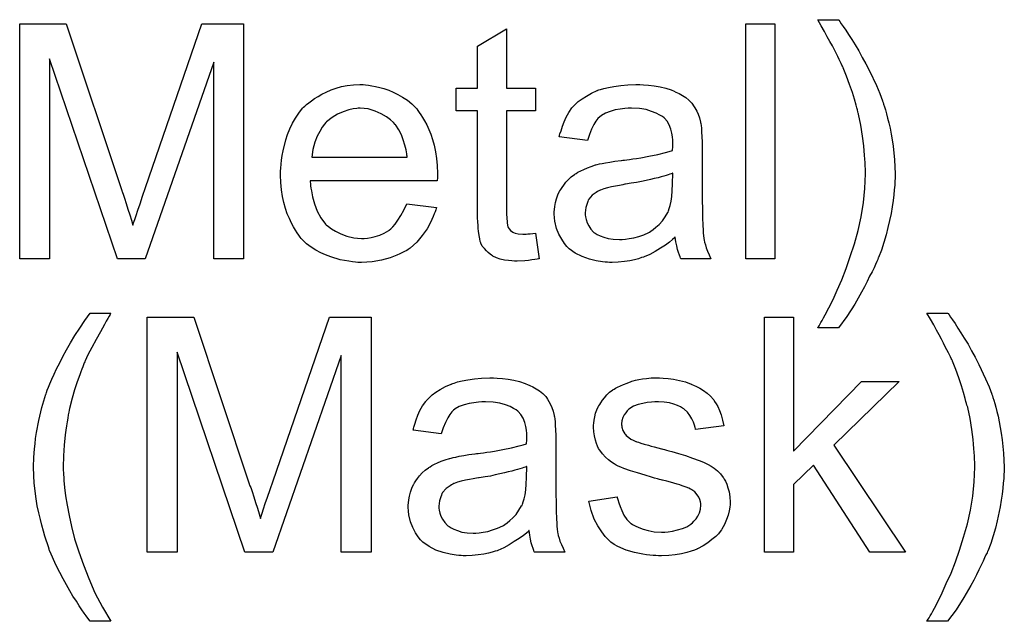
# Model space of a CAD drawing. Extents: x -1.7 to 9, y -2.8 to 5.2.
# Tile 12 of 227: x 0.954 to 1.29, y -1.413 to -1.207. Entities that reach past the tile are written whole.
import ezdxf

# ---------------------------------------------------------------- set-up
doc = ezdxf.new("R2010")
doc.units = 0
doc.layers.add('qfn32-50-23-b_copper_signal_bot', color=5, linetype='CONTINUOUS')
doc.layers.add('qfn32-50-23-b_soldermask_bot', color=1, linetype='CONTINUOUS')

msp = doc.modelspace()

# ---------------------------------------------------------------- linework, layer by layer
at = {"layer": 'qfn32-50-23-b_copper_signal_bot', "color": 5}
for points in [[(1.030176, -1.288925), (1.019995, -1.288925), (1.019995, -1.221935), (0.996623, -1.288925), (0.987136, -1.288925), (0.963996, -1.220777), (0.963996, -1.288925), (0.953814, -1.288925), (0.953814, -1.20886), (0.969665, -1.20886), (0.98864, -1.265669), (0.98864, -1.265785), (0.988756, -1.266016), (0.988871, -1.266363), (0.989103, -1.266942), (0.989566, -1.26833), (0.990144, -1.270066), (0.990722, -1.272033), (0.991417, -1.273999), (0.991995, -1.275851), (0.992458, -1.27747), (0.992574, -1.277239), (0.992689, -1.276661), (0.993037, -1.275619), (0.993499, -1.274231), (0.994078, -1.27238), (0.994888, -1.270181), (0.995698, -1.267636), (0.996739, -1.264628), (1.015945, -1.20886), (1.030176, -1.20886), (1.030176, -1.288925)], [(1.211362, -1.288925), (1.201528, -1.288925), (1.201528, -1.20886), (1.211362, -1.20886), (1.211362, -1.288925)], [(1.23323, -1.207588), (1.233577, -1.20805), (1.23404, -1.20886), (1.234734, -1.209786), (1.235659, -1.211059), (1.236585, -1.212563), (1.237626, -1.214182), (1.238783, -1.216034), (1.240056, -1.218116), (1.241213, -1.220315), (1.242486, -1.222513), (1.243758, -1.224943), (1.246072, -1.229918), (1.247229, -1.232579), (1.248155, -1.235124), (1.248155, -1.23524), (1.248386, -1.235703), (1.248502, -1.236281), (1.248849, -1.237207), (1.249196, -1.238248), (1.249543, -1.239521), (1.24989, -1.241025), (1.250353, -1.242645), (1.2507, -1.244496), (1.251047, -1.246463), (1.251395, -1.24843), (1.251742, -1.250628), (1.252205, -1.255256), (1.252436, -1.26), (1.252436, -1.260115), (1.252436, -1.260694), (1.252436, -1.261504), (1.25232, -1.262545), (1.25232, -1.263818), (1.252089, -1.265438), (1.251973, -1.267173), (1.251742, -1.26914), (1.251395, -1.271223), (1.251047, -1.273537), (1.250006, -1.27828), (1.249428, -1.280826), (1.248618, -1.283371), (1.247808, -1.286032), (1.246767, -1.288578), (1.246651, -1.288693), (1.246535, -1.289156), (1.246188, -1.28985), (1.245725, -1.290892), (1.245263, -1.292049), (1.244568, -1.293437), (1.243758, -1.294941), (1.242948, -1.296677), (1.242023, -1.298528), (1.240982, -1.300379), (1.238668, -1.304428), (1.236006, -1.308594), (1.233114, -1.312527), (1.226056, -1.312527), (1.226056, -1.312412), (1.226288, -1.31218), (1.226519, -1.311833), (1.226751, -1.31137), (1.227098, -1.310676), (1.22756, -1.309982), (1.228023, -1.309056), (1.228602, -1.308015), (1.229874, -1.305701), (1.231263, -1.302809), (1.232651, -1.299685), (1.234271, -1.296098), (1.235775, -1.29228), (1.237164, -1.28823), (1.238552, -1.283834), (1.239825, -1.279322), (1.240866, -1.274694), (1.241676, -1.269834), (1.242139, -1.264975), (1.24237, -1.26), (1.24237, -1.259884), (1.24237, -1.259537), (1.24237, -1.258958), (1.24237, -1.258264), (1.242254, -1.257339), (1.242254, -1.256182), (1.242139, -1.255025), (1.242023, -1.253636), (1.241907, -1.252132), (1.241792, -1.250512), (1.241329, -1.247157), (1.24075, -1.243455), (1.23994, -1.239637), (1.23994, -1.239521), (1.239825, -1.239289), (1.239709, -1.238827), (1.239593, -1.238248), (1.239362, -1.237554), (1.23913, -1.236628), (1.238552, -1.234546), (1.237858, -1.232232), (1.236932, -1.229571), (1.235891, -1.226678), (1.234734, -1.223901), (1.234734, -1.223786), (1.234618, -1.22367), (1.234502, -1.223323), (1.234271, -1.222976), (1.23404, -1.222397), (1.233693, -1.221703), (1.233345, -1.221009), (1.232883, -1.219967), (1.232304, -1.218926), (1.231726, -1.217769), (1.231031, -1.216381), (1.230222, -1.214877), (1.229296, -1.213257), (1.22837, -1.211521), (1.227213, -1.209554), (1.226056, -1.207472), (1.233114, -1.207472), (1.23323, -1.207588)], [(1.119844, -1.230843), (1.129794, -1.230843), (1.129794, -1.238479), (1.119844, -1.238479), (1.119844, -1.272611), (1.119844, -1.272842), (1.119844, -1.273305), (1.119844, -1.273999), (1.119959, -1.274809), (1.120075, -1.27666), (1.120191, -1.27747), (1.120306, -1.278049), (1.120422, -1.27828), (1.120769, -1.278743), (1.121232, -1.279322), (1.122042, -1.2799), (1.122273, -1.280016), (1.122852, -1.280247), (1.123893, -1.280479), (1.125397, -1.280594), (1.126554, -1.280594), (1.127133, -1.280479), (1.127943, -1.280479), (1.128868, -1.280363), (1.129794, -1.280247), (1.131067, -1.288925), (1.130835, -1.288925), (1.130372, -1.28904), (1.129562, -1.289156), (1.128521, -1.289272), (1.127364, -1.289503), (1.126091, -1.289619), (1.123546, -1.289735), (1.12262, -1.289735), (1.121695, -1.289619), (1.120538, -1.289503), (1.119149, -1.289388), (1.117761, -1.28904), (1.116488, -1.288693), (1.115216, -1.288115), (1.1151, -1.287999), (1.114753, -1.287768), (1.11429, -1.287421), (1.113596, -1.286842), (1.113017, -1.286264), (1.112323, -1.285454), (1.111629, -1.284644), (1.111166, -1.283602), (1.111166, -1.283487), (1.110935, -1.283024), (1.110819, -1.282214), (1.110588, -1.281057), (1.110356, -1.279553), (1.110241, -1.278627), (1.110241, -1.277586), (1.110125, -1.276313), (1.110009, -1.275041), (1.110009, -1.273652), (1.110009, -1.272033), (1.110009, -1.238479), (1.10272, -1.238479), (1.10272, -1.230843), (1.110009, -1.230843), (1.110009, -1.216496), (1.119844, -1.210596), (1.119844, -1.230843)], [(1.071828, -1.229686), (1.072754, -1.229802), (1.073911, -1.230034), (1.075184, -1.230265), (1.076688, -1.230612), (1.078076, -1.230959), (1.079696, -1.231537), (1.0812, -1.232116), (1.08282, -1.232926), (1.084439, -1.233851), (1.086059, -1.234893), (1.087563, -1.236166), (1.088952, -1.237554), (1.089068, -1.23767), (1.089299, -1.237901), (1.089646, -1.238364), (1.090109, -1.239058), (1.090687, -1.239868), (1.091266, -1.240793), (1.09196, -1.24195), (1.092654, -1.243339), (1.093348, -1.244843), (1.094043, -1.246463), (1.094621, -1.248314), (1.0952, -1.250281), (1.095662, -1.252479), (1.096009, -1.254793), (1.096241, -1.257223), (1.096357, -1.259884), (1.096357, -1.26), (1.096357, -1.260463), (1.096357, -1.261272), (1.096241, -1.262429), (1.052853, -1.262429), (1.052853, -1.262545), (1.052853, -1.262892), (1.052969, -1.263355), (1.052969, -1.264049), (1.053085, -1.264859), (1.053316, -1.265785), (1.053663, -1.267867), (1.054358, -1.270181), (1.055283, -1.272727), (1.056556, -1.275041), (1.058176, -1.277123), (1.058291, -1.277123), (1.058407, -1.277355), (1.059101, -1.277933), (1.060142, -1.278743), (1.061531, -1.279553), (1.063382, -1.280479), (1.065465, -1.281289), (1.067779, -1.281867), (1.069051, -1.281983), (1.07044, -1.282099), (1.071365, -1.282099), (1.072407, -1.281983), (1.073679, -1.281751), (1.075068, -1.281404), (1.076688, -1.280941), (1.078192, -1.280247), (1.079696, -1.279322), (1.079812, -1.279206), (1.08039, -1.278743), (1.081084, -1.278049), (1.081894, -1.277123), (1.08282, -1.275851), (1.083861, -1.274231), (1.084902, -1.27238), (1.085828, -1.270181), (1.096009, -1.271454), (1.096009, -1.27157), (1.095894, -1.271801), (1.095778, -1.272264), (1.095547, -1.272958), (1.0952, -1.273652), (1.094852, -1.274578), (1.093927, -1.276545), (1.09277, -1.278743), (1.09115, -1.281057), (1.089299, -1.283255), (1.086985, -1.285338), (1.086869, -1.285338), (1.086638, -1.285569), (1.086291, -1.285801), (1.085828, -1.286148), (1.085134, -1.286495), (1.084439, -1.286842), (1.083514, -1.287305), (1.082473, -1.287768), (1.081316, -1.28823), (1.080159, -1.288693), (1.077266, -1.289388), (1.074026, -1.289966), (1.07044, -1.290197), (1.069167, -1.290197), (1.068357, -1.290082), (1.067316, -1.289966), (1.066043, -1.289735), (1.064655, -1.289503), (1.063151, -1.289272), (1.059911, -1.288346), (1.058176, -1.287652), (1.056556, -1.286958), (1.05482, -1.286032), (1.0532, -1.284991), (1.051696, -1.283834), (1.050192, -1.282446), (1.050077, -1.28233), (1.049845, -1.282099), (1.049498, -1.281636), (1.049035, -1.280941), (1.048457, -1.280132), (1.047878, -1.279206), (1.047184, -1.278049), (1.04649, -1.276776), (1.045796, -1.275272), (1.045101, -1.273652), (1.044523, -1.271801), (1.043945, -1.269834), (1.043482, -1.267752), (1.043135, -1.265438), (1.042903, -1.263008), (1.042787, -1.260463), (1.042787, -1.260347), (1.042787, -1.259768), (1.042787, -1.259074), (1.042903, -1.258033), (1.043019, -1.25676), (1.043135, -1.255372), (1.043366, -1.253752), (1.043713, -1.252132), (1.044639, -1.24843), (1.045217, -1.246579), (1.045911, -1.244612), (1.046837, -1.242761), (1.047878, -1.241025), (1.049035, -1.23929), (1.050308, -1.23767), (1.050424, -1.237554), (1.050655, -1.237323), (1.051118, -1.236976), (1.051696, -1.236397), (1.052391, -1.235819), (1.053316, -1.235124), (1.054358, -1.234314), (1.05563, -1.23362), (1.056903, -1.23281), (1.058407, -1.232116), (1.060027, -1.231422), (1.061762, -1.230843), (1.063613, -1.230265), (1.06558, -1.229918), (1.067663, -1.229686), (1.069861, -1.229571), (1.071018, -1.229571), (1.071828, -1.229686)], [(1.166586, -1.229686), (1.168322, -1.229802), (1.170289, -1.230033), (1.172256, -1.23038), (1.174223, -1.230843), (1.176074, -1.231422), (1.176305, -1.231537), (1.176884, -1.231769), (1.177694, -1.232116), (1.178735, -1.232579), (1.179892, -1.233273), (1.181049, -1.233967), (1.18209, -1.234893), (1.183016, -1.235818), (1.183132, -1.235934), (1.183363, -1.236281), (1.18371, -1.23686), (1.184173, -1.237554), (1.184751, -1.238595), (1.185214, -1.239637), (1.185677, -1.240909), (1.186024, -1.242413), (1.186024, -1.242529), (1.18614, -1.242876), (1.186255, -1.24357), (1.186371, -1.244496), (1.186371, -1.245769), (1.186487, -1.247273), (1.186603, -1.24924), (1.186603, -1.251438), (1.186603, -1.264628), (1.186603, -1.264743), (1.186603, -1.265206), (1.186603, -1.2659), (1.186603, -1.266826), (1.186603, -1.267867), (1.186603, -1.26914), (1.186718, -1.271917), (1.186718, -1.274809), (1.186834, -1.277702), (1.18695, -1.278975), (1.18695, -1.280131), (1.187065, -1.281173), (1.187181, -1.281983), (1.187181, -1.282098), (1.187297, -1.282561), (1.187412, -1.283255), (1.18776, -1.284181), (1.187991, -1.285222), (1.188454, -1.286379), (1.189032, -1.287652), (1.189611, -1.288925), (1.179313, -1.288925), (1.179198, -1.288809), (1.179082, -1.288346), (1.178851, -1.287768), (1.178504, -1.286842), (1.178157, -1.285801), (1.177925, -1.284528), (1.177694, -1.28314), (1.177462, -1.281636), (1.177347, -1.281636), (1.177231, -1.281867), (1.176537, -1.282446), (1.175495, -1.283255), (1.174107, -1.284297), (1.172371, -1.285338), (1.170636, -1.286495), (1.168785, -1.287536), (1.166818, -1.288346), (1.166586, -1.288462), (1.165892, -1.288578), (1.164851, -1.288925), (1.163578, -1.289272), (1.161958, -1.289619), (1.160107, -1.28985), (1.158025, -1.290082), (1.155942, -1.290197), (1.155016, -1.290197), (1.154322, -1.290082), (1.153512, -1.290082), (1.152587, -1.289966), (1.150504, -1.289619), (1.14819, -1.28904), (1.145645, -1.28823), (1.143331, -1.287073), (1.141248, -1.285569), (1.141017, -1.285338), (1.140438, -1.284759), (1.139628, -1.283718), (1.138703, -1.28233), (1.137777, -1.280594), (1.136967, -1.278627), (1.136389, -1.276198), (1.136273, -1.275041), (1.136157, -1.273652), (1.136157, -1.273421), (1.136157, -1.272958), (1.136273, -1.272148), (1.136389, -1.271107), (1.13662, -1.269834), (1.136967, -1.268562), (1.13743, -1.267173), (1.138009, -1.2659), (1.138124, -1.265785), (1.138356, -1.265322), (1.138819, -1.264628), (1.139397, -1.263818), (1.140091, -1.262892), (1.141017, -1.261967), (1.141942, -1.261041), (1.143099, -1.260231), (1.143215, -1.260115), (1.143678, -1.259884), (1.144256, -1.259421), (1.145182, -1.258958), (1.146223, -1.258496), (1.147496, -1.257917), (1.148769, -1.257454), (1.150273, -1.256992), (1.150389, -1.256992), (1.150851, -1.256876), (1.151545, -1.256644), (1.152471, -1.256529), (1.153628, -1.256297), (1.155132, -1.256066), (1.156868, -1.255719), (1.15895, -1.255487), (1.159066, -1.255487), (1.159529, -1.255372), (1.160107, -1.255372), (1.160917, -1.255256), (1.161843, -1.25514), (1.163, -1.254909), (1.164273, -1.254793), (1.165661, -1.254562), (1.168438, -1.253983), (1.171446, -1.253405), (1.174107, -1.252711), (1.17538, -1.252363), (1.176537, -1.252016), (1.176537, -1.251901), (1.176537, -1.251669), (1.176652, -1.250975), (1.176652, -1.250165), (1.176652, -1.249702), (1.176652, -1.249471), (1.176652, -1.249355), (1.176652, -1.24924), (1.176652, -1.248545), (1.176537, -1.247388), (1.176305, -1.246116), (1.175958, -1.244727), (1.17538, -1.243339), (1.174686, -1.242066), (1.17376, -1.241025), (1.173644, -1.240909), (1.173066, -1.240446), (1.17214, -1.239984), (1.170983, -1.239289), (1.169363, -1.238711), (1.167512, -1.238132), (1.165198, -1.237785), (1.162537, -1.23767), (1.16138, -1.23767), (1.160223, -1.237785), (1.158603, -1.238017), (1.156983, -1.238248), (1.155248, -1.238711), (1.153628, -1.239289), (1.15224, -1.240099), (1.152124, -1.240215), (1.151661, -1.240562), (1.151083, -1.241141), (1.150389, -1.242066), (1.149694, -1.243223), (1.148884, -1.244727), (1.14819, -1.246579), (1.147496, -1.248661), (1.137893, -1.247388), (1.137893, -1.247273), (1.138009, -1.247157), (1.138009, -1.24681), (1.138124, -1.246347), (1.138471, -1.245306), (1.138934, -1.243802), (1.139513, -1.242298), (1.140207, -1.240678), (1.141132, -1.239058), (1.142174, -1.237554), (1.14229, -1.237438), (1.142752, -1.236975), (1.143447, -1.236281), (1.144372, -1.235356), (1.145645, -1.23443), (1.147149, -1.233504), (1.148884, -1.232463), (1.150851, -1.231653), (1.150967, -1.231653), (1.151083, -1.231537), (1.15143, -1.231422), (1.151893, -1.231306), (1.15305, -1.230959), (1.154669, -1.230612), (1.156521, -1.230265), (1.158835, -1.229918), (1.161264, -1.229686), (1.164041, -1.229571), (1.165314, -1.229571), (1.166586, -1.229686)], [(1.069977, -1.23767), (1.069283, -1.23767), (1.06882, -1.237785), (1.067547, -1.237901), (1.066043, -1.238248), (1.064192, -1.238827), (1.062225, -1.239637), (1.060374, -1.240794), (1.058523, -1.242298), (1.058291, -1.242529), (1.057829, -1.243108), (1.057019, -1.244149), (1.056209, -1.245537), (1.055283, -1.247157), (1.054473, -1.24924), (1.053779, -1.251669), (1.053432, -1.254331), (1.085944, -1.25433), (1.085944, -1.254215), (1.085944, -1.253983), (1.085828, -1.253636), (1.085828, -1.253173), (1.085597, -1.251785), (1.085249, -1.250281), (1.084671, -1.24843), (1.084092, -1.246694), (1.083167, -1.244959), (1.082126, -1.243455), (1.082126, -1.243339), (1.081894, -1.243223), (1.081316, -1.242529), (1.080274, -1.241603), (1.078886, -1.240562), (1.07715, -1.239521), (1.075068, -1.238595), (1.072638, -1.237901), (1.071365, -1.237785), (1.069977, -1.23767)], [(1.176652, -1.259768), (1.176537, -1.259768), (1.176421, -1.259884), (1.176074, -1.26), (1.175611, -1.260115), (1.175033, -1.260347), (1.174338, -1.260578), (1.173528, -1.26081), (1.172603, -1.261041), (1.171562, -1.261388), (1.170289, -1.26162), (1.169016, -1.261967), (1.167512, -1.262314), (1.165892, -1.262661), (1.164273, -1.263008), (1.162421, -1.263239), (1.160454, -1.263586), (1.160223, -1.263586), (1.159529, -1.263702), (1.158372, -1.263934), (1.157099, -1.264165), (1.155711, -1.264396), (1.154322, -1.264743), (1.15305, -1.265091), (1.151893, -1.265553), (1.151777, -1.265553), (1.15143, -1.265785), (1.150967, -1.266016), (1.150504, -1.266363), (1.149116, -1.267289), (1.147959, -1.268677), (1.147959, -1.268793), (1.147727, -1.269024), (1.147612, -1.269487), (1.14738, -1.270066), (1.147149, -1.27076), (1.146918, -1.271454), (1.146802, -1.27238), (1.146686, -1.273305), (1.146686, -1.273421), (1.146686, -1.273999), (1.146802, -1.274694), (1.147033, -1.275619), (1.14738, -1.27666), (1.147959, -1.277702), (1.148653, -1.278859), (1.149579, -1.2799), (1.149694, -1.280016), (1.150157, -1.280247), (1.150851, -1.28071), (1.151777, -1.281173), (1.15305, -1.281636), (1.154554, -1.282098), (1.156289, -1.28233), (1.158372, -1.282446), (1.159297, -1.282446), (1.160454, -1.28233), (1.161727, -1.282098), (1.163347, -1.281867), (1.164967, -1.281404), (1.166702, -1.280826), (1.168438, -1.280016), (1.168669, -1.2799), (1.169132, -1.279553), (1.169942, -1.278975), (1.170867, -1.278165), (1.171909, -1.277239), (1.173066, -1.276082), (1.173991, -1.274694), (1.174917, -1.273189), (1.175033, -1.273074), (1.175148, -1.272611), (1.17538, -1.271801), (1.175727, -1.27076), (1.176074, -1.269371), (1.176305, -1.267752), (1.176421, -1.265785), (1.176537, -1.263471), (1.176652, -1.259768)]]:
    msp.add_lwpolyline(points, dxfattribs=at)
at = {"layer": 'qfn32-50-23-b_soldermask_bot', "color": 1}
for points in [[(0.984822, -1.307588), (0.984706, -1.307935), (0.984359, -1.308513), (0.983896, -1.309323), (0.983318, -1.310249), (0.982739, -1.311406), (0.981351, -1.313835), (0.979847, -1.316497), (0.978458, -1.319158), (0.97707, -1.321703), (0.976607, -1.322744), (0.976144, -1.323786), (0.976144, -1.323901), (0.976029, -1.324133), (0.975797, -1.32448), (0.975566, -1.325058), (0.975334, -1.325753), (0.974987, -1.326562), (0.97464, -1.327488), (0.974293, -1.328529), (0.973367, -1.330959), (0.972558, -1.33362), (0.971748, -1.336513), (0.970938, -1.339521), (0.970938, -1.339637), (0.970822, -1.339984), (0.970706, -1.340562), (0.970591, -1.341256), (0.970359, -1.342182), (0.970244, -1.343339), (0.970012, -1.344496), (0.969781, -1.345884), (0.969549, -1.347389), (0.969318, -1.349008), (0.968971, -1.352479), (0.96874, -1.356182), (0.968624, -1.36), (0.968624, -1.360116), (0.968624, -1.360347), (0.968624, -1.360694), (0.968624, -1.361157), (0.96874, -1.361851), (0.96874, -1.362545), (0.968855, -1.363471), (0.968855, -1.364512), (0.969087, -1.366942), (0.969434, -1.369719), (0.970012, -1.372958), (0.970706, -1.376429), (0.971516, -1.380247), (0.972558, -1.384412), (0.973946, -1.388809), (0.975566, -1.393321), (0.977417, -1.397949), (0.9795, -1.402809), (0.982045, -1.407668), (0.984938, -1.412528), (0.97788, -1.412528), (0.977764, -1.412412), (0.977533, -1.412065), (0.97707, -1.411486), (0.976491, -1.410676), (0.975797, -1.409751), (0.974987, -1.408594), (0.974062, -1.407205), (0.973136, -1.405701), (0.971979, -1.403966), (0.970938, -1.402115), (0.969781, -1.400148), (0.968624, -1.398065), (0.967467, -1.395867), (0.96631, -1.393553), (0.964111, -1.388578), (0.963996, -1.388462), (0.96388, -1.387999), (0.963649, -1.387189), (0.963302, -1.386148), (0.962839, -1.384875), (0.962376, -1.383487), (0.961913, -1.381751), (0.961335, -1.379784), (0.960872, -1.377818), (0.960293, -1.375504), (0.959831, -1.37319), (0.959484, -1.37076), (0.958789, -1.365438), (0.958674, -1.362777), (0.958558, -1.36), (0.958558, -1.359884), (0.958558, -1.359421), (0.958558, -1.358727), (0.958674, -1.357802), (0.958674, -1.356645), (0.958789, -1.355256), (0.958905, -1.353752), (0.959136, -1.352016), (0.959252, -1.350165), (0.959599, -1.348198), (0.960293, -1.344033), (0.961335, -1.339637), (0.962723, -1.335124), (0.962839, -1.335009), (0.962955, -1.334546), (0.963186, -1.333736), (0.963649, -1.332695), (0.964111, -1.331538), (0.964806, -1.330034), (0.965616, -1.328298), (0.966426, -1.326447), (0.967467, -1.32448), (0.968508, -1.322282), (0.969781, -1.319968), (0.971169, -1.317654), (0.972673, -1.315108), (0.974293, -1.312563), (0.976029, -1.310017), (0.97788, -1.307472), (0.984938, -1.307472), (0.984822, -1.307588)], [(1.073679, -1.388925), (1.063498, -1.388925), (1.063498, -1.321935), (1.040126, -1.388925), (1.030639, -1.388925), (1.007499, -1.320777), (1.007499, -1.388925), (0.997317, -1.388925), (0.997317, -1.30886), (1.013168, -1.30886), (1.032143, -1.365669), (1.032143, -1.365785), (1.032259, -1.366016), (1.032374, -1.366363), (1.032606, -1.366942), (1.033069, -1.36833), (1.033647, -1.370066), (1.034226, -1.372033), (1.03492, -1.373999), (1.035498, -1.375851), (1.035961, -1.37747), (1.036077, -1.377239), (1.036193, -1.376661), (1.03654, -1.375619), (1.037003, -1.374231), (1.037581, -1.37238), (1.038391, -1.370181), (1.039201, -1.367636), (1.040242, -1.364628), (1.059448, -1.30886), (1.073679, -1.30886), (1.073679, -1.388925)], [(1.217726, -1.354562), (1.240982, -1.330843), (1.253824, -1.330843), (1.231494, -1.352479), (1.256023, -1.388925), (1.243874, -1.388925), (1.224552, -1.359305), (1.217726, -1.3659), (1.217726, -1.388925), (1.207891, -1.388925), (1.207891, -1.30886), (1.217726, -1.30886), (1.217726, -1.354562)], [(1.270485, -1.307588), (1.270832, -1.30805), (1.271295, -1.30886), (1.271989, -1.309786), (1.272915, -1.311059), (1.27384, -1.312563), (1.274882, -1.314182), (1.276039, -1.316034), (1.277311, -1.318116), (1.278468, -1.320315), (1.279741, -1.322513), (1.281014, -1.324943), (1.283328, -1.329918), (1.284485, -1.332579), (1.28541, -1.335124), (1.28541, -1.33524), (1.285642, -1.335703), (1.285757, -1.336281), (1.286105, -1.337207), (1.286452, -1.338248), (1.286799, -1.339521), (1.287146, -1.341025), (1.287609, -1.342645), (1.287956, -1.344496), (1.288303, -1.346463), (1.28865, -1.34843), (1.288997, -1.350628), (1.28946, -1.355256), (1.289691, -1.36), (1.289691, -1.360115), (1.289691, -1.360694), (1.289691, -1.361504), (1.289576, -1.362545), (1.289576, -1.363818), (1.289344, -1.365438), (1.289228, -1.367173), (1.288997, -1.36914), (1.28865, -1.371223), (1.288303, -1.373537), (1.287262, -1.37828), (1.286683, -1.380826), (1.285873, -1.383371), (1.285063, -1.386032), (1.284022, -1.388578), (1.283906, -1.388693), (1.283791, -1.389156), (1.283444, -1.38985), (1.282981, -1.390892), (1.282518, -1.392049), (1.281824, -1.393437), (1.281014, -1.394941), (1.280204, -1.396677), (1.279278, -1.398528), (1.278237, -1.400379), (1.275923, -1.404428), (1.273262, -1.408594), (1.270369, -1.412527), (1.263312, -1.412527), (1.263312, -1.412412), (1.263543, -1.41218), (1.263774, -1.411833), (1.264006, -1.41137), (1.264353, -1.410676), (1.264816, -1.409982), (1.265279, -1.409056), (1.265857, -1.408015), (1.26713, -1.405701), (1.268518, -1.402809), (1.269907, -1.399685), (1.271526, -1.396098), (1.273031, -1.39228), (1.274419, -1.38823), (1.275807, -1.383834), (1.27708, -1.379322), (1.278121, -1.374694), (1.278931, -1.369834), (1.279394, -1.364975), (1.279625, -1.36), (1.279625, -1.359884), (1.279625, -1.359537), (1.279625, -1.358958), (1.279625, -1.358264), (1.27951, -1.357339), (1.27951, -1.356182), (1.279394, -1.355025), (1.279278, -1.353636), (1.279163, -1.352132), (1.279047, -1.350512), (1.278584, -1.347157), (1.278006, -1.343455), (1.277196, -1.339637), (1.277196, -1.339521), (1.27708, -1.339289), (1.276964, -1.338827), (1.276849, -1.338248), (1.276617, -1.337554), (1.276386, -1.336628), (1.275807, -1.334546), (1.275113, -1.332232), (1.274188, -1.329571), (1.273146, -1.326678), (1.271989, -1.323901), (1.271989, -1.323786), (1.271873, -1.32367), (1.271758, -1.323323), (1.271526, -1.322976), (1.271295, -1.322397), (1.270948, -1.321703), (1.270601, -1.321009), (1.270138, -1.319967), (1.26956, -1.318926), (1.268981, -1.317769), (1.268287, -1.316381), (1.267477, -1.314877), (1.266551, -1.313257), (1.265626, -1.311521), (1.264469, -1.309554), (1.263312, -1.307472), (1.270369, -1.307472), (1.270485, -1.307588)], [(1.11672, -1.329686), (1.118455, -1.329802), (1.120422, -1.330033), (1.122389, -1.33038), (1.124356, -1.330843), (1.126207, -1.331422), (1.126439, -1.331537), (1.127017, -1.331769), (1.127827, -1.332116), (1.128868, -1.332579), (1.130025, -1.333273), (1.131182, -1.333967), (1.132224, -1.334893), (1.133149, -1.335818), (1.133265, -1.335934), (1.133496, -1.336281), (1.133843, -1.33686), (1.134306, -1.337554), (1.134885, -1.338595), (1.135348, -1.339637), (1.13581, -1.340909), (1.136157, -1.342413), (1.136157, -1.342529), (1.136273, -1.342876), (1.136389, -1.34357), (1.136505, -1.344496), (1.136505, -1.345769), (1.13662, -1.347273), (1.136736, -1.34924), (1.136736, -1.351438), (1.136736, -1.364628), (1.136736, -1.364743), (1.136736, -1.365206), (1.136736, -1.3659), (1.136736, -1.366826), (1.136736, -1.367867), (1.136736, -1.36914), (1.136852, -1.371917), (1.136852, -1.374809), (1.136967, -1.377702), (1.137083, -1.378975), (1.137083, -1.380131), (1.137199, -1.381173), (1.137314, -1.381983), (1.137314, -1.382098), (1.13743, -1.382561), (1.137546, -1.383255), (1.137893, -1.384181), (1.138124, -1.385222), (1.138587, -1.386379), (1.139166, -1.387652), (1.139744, -1.388925), (1.129447, -1.388925), (1.129331, -1.388809), (1.129215, -1.388346), (1.128984, -1.387768), (1.128637, -1.386842), (1.12829, -1.385801), (1.128058, -1.384528), (1.127827, -1.38314), (1.127596, -1.381636), (1.12748, -1.381636), (1.127364, -1.381867), (1.12667, -1.382446), (1.125629, -1.383255), (1.12424, -1.384297), (1.122505, -1.385338), (1.120769, -1.386495), (1.118918, -1.387536), (1.116951, -1.388346), (1.11672, -1.388462), (1.116026, -1.388578), (1.114984, -1.388925), (1.113712, -1.389272), (1.112092, -1.389619), (1.110241, -1.38985), (1.108158, -1.390082), (1.106075, -1.390197), (1.10515, -1.390197), (1.104456, -1.390082), (1.103646, -1.390082), (1.10272, -1.389966), (1.100638, -1.389619), (1.098323, -1.38904), (1.095778, -1.38823), (1.093464, -1.387073), (1.091381, -1.385569), (1.09115, -1.385338), (1.090572, -1.384759), (1.089762, -1.383718), (1.088836, -1.38233), (1.08791, -1.380594), (1.087101, -1.378627), (1.086522, -1.376198), (1.086406, -1.375041), (1.086291, -1.373652), (1.086291, -1.373421), (1.086291, -1.372958), (1.086406, -1.372148), (1.086522, -1.371107), (1.086754, -1.369834), (1.087101, -1.368562), (1.087563, -1.367173), (1.088142, -1.3659), (1.088258, -1.365785), (1.088489, -1.365322), (1.088952, -1.364628), (1.08953, -1.363818), (1.090225, -1.362892), (1.09115, -1.361967), (1.092076, -1.361041), (1.093233, -1.360231), (1.093348, -1.360115), (1.093811, -1.359884), (1.09439, -1.359421), (1.095315, -1.358958), (1.096357, -1.358496), (1.097629, -1.357917), (1.098902, -1.357454), (1.100406, -1.356992), (1.100522, -1.356992), (1.100985, -1.356876), (1.101679, -1.356644), (1.102604, -1.356529), (1.103761, -1.356297), (1.105265, -1.356066), (1.107001, -1.355719), (1.109084, -1.355487), (1.109199, -1.355487), (1.109662, -1.355372), (1.110241, -1.355372), (1.111051, -1.355256), (1.111976, -1.35514), (1.113133, -1.354909), (1.114406, -1.354793), (1.115794, -1.354562), (1.118571, -1.353983), (1.121579, -1.353405), (1.12424, -1.352711), (1.125513, -1.352363), (1.12667, -1.352016), (1.12667, -1.351901), (1.12667, -1.351669), (1.126786, -1.350975), (1.126786, -1.350165), (1.126786, -1.349702), (1.126786, -1.349471), (1.126786, -1.349355), (1.126786, -1.34924), (1.126786, -1.348545), (1.12667, -1.347388), (1.126439, -1.346116), (1.126091, -1.344727), (1.125513, -1.343339), (1.124819, -1.342066), (1.123893, -1.341025), (1.123777, -1.340909), (1.123199, -1.340446), (1.122273, -1.339984), (1.121116, -1.339289), (1.119497, -1.338711), (1.117645, -1.338132), (1.115331, -1.337785), (1.11267, -1.33767), (1.111513, -1.33767), (1.110356, -1.337785), (1.108736, -1.338017), (1.107117, -1.338248), (1.105381, -1.338711), (1.103761, -1.339289), (1.102373, -1.340099), (1.102257, -1.340215), (1.101794, -1.340562), (1.101216, -1.341141), (1.100522, -1.342066), (1.099828, -1.343223), (1.099018, -1.344727), (1.098323, -1.346579), (1.097629, -1.348661), (1.088026, -1.347388), (1.088026, -1.347273), (1.088142, -1.347157), (1.088142, -1.34681), (1.088258, -1.346347), (1.088605, -1.345306), (1.089068, -1.343802), (1.089646, -1.342298), (1.09034, -1.340678), (1.091266, -1.339058), (1.092307, -1.337554), (1.092423, -1.337438), (1.092886, -1.336975), (1.09358, -1.336281), (1.094505, -1.335356), (1.095778, -1.33443), (1.097282, -1.333504), (1.099018, -1.332463), (1.100985, -1.331653), (1.1011, -1.331653), (1.101216, -1.331537), (1.101563, -1.331422), (1.102026, -1.331306), (1.103183, -1.330959), (1.104803, -1.330612), (1.106654, -1.330265), (1.108968, -1.329918), (1.111398, -1.329686), (1.114174, -1.329571), (1.115447, -1.329571), (1.11672, -1.329686)], [(1.173297, -1.329686), (1.175033, -1.329802), (1.176884, -1.330033), (1.178851, -1.330496), (1.180933, -1.330959), (1.1829, -1.331653), (1.183016, -1.331653), (1.183132, -1.331769), (1.18371, -1.332), (1.184636, -1.332463), (1.185793, -1.333042), (1.187065, -1.333851), (1.188338, -1.334777), (1.189495, -1.335818), (1.190536, -1.336975), (1.190652, -1.337091), (1.190883, -1.337554), (1.191346, -1.338364), (1.191925, -1.339289), (1.192503, -1.340678), (1.193082, -1.342182), (1.193545, -1.343917), (1.194007, -1.345884), (1.184404, -1.347157), (1.184404, -1.346926), (1.184289, -1.346463), (1.184057, -1.345653), (1.18371, -1.344612), (1.183132, -1.34357), (1.182437, -1.342413), (1.181628, -1.341256), (1.18047, -1.340215), (1.180355, -1.340099), (1.179892, -1.339868), (1.179198, -1.339405), (1.178157, -1.338942), (1.176999, -1.338479), (1.175495, -1.338017), (1.173644, -1.337785), (1.171677, -1.33767), (1.17052, -1.33767), (1.169363, -1.337785), (1.167859, -1.337901), (1.166355, -1.338248), (1.164735, -1.338595), (1.163231, -1.339174), (1.161958, -1.339984), (1.161843, -1.340099), (1.161496, -1.340331), (1.161033, -1.340793), (1.16057, -1.341488), (1.159992, -1.342182), (1.159529, -1.343108), (1.159182, -1.344149), (1.159066, -1.34519), (1.159066, -1.345306), (1.159066, -1.345537), (1.159182, -1.345884), (1.159182, -1.346347), (1.159529, -1.347504), (1.160223, -1.348661), (1.160339, -1.348777), (1.160454, -1.348892), (1.160686, -1.34924), (1.161149, -1.349587), (1.161611, -1.349934), (1.162306, -1.350397), (1.163116, -1.350744), (1.164041, -1.351207), (1.164157, -1.351207), (1.164388, -1.351322), (1.164851, -1.351438), (1.165661, -1.351785), (1.166818, -1.352132), (1.168322, -1.352479), (1.169248, -1.352826), (1.170289, -1.353058), (1.171446, -1.353405), (1.172719, -1.353752), (1.172834, -1.353752), (1.173181, -1.353868), (1.17376, -1.353983), (1.174454, -1.354215), (1.175264, -1.354446), (1.176305, -1.354678), (1.178504, -1.355372), (1.180933, -1.356066), (1.183363, -1.356876), (1.185561, -1.357686), (1.186487, -1.358033), (1.187297, -1.35838), (1.187528, -1.358496), (1.187991, -1.358727), (1.188685, -1.359074), (1.189726, -1.359653), (1.190768, -1.360347), (1.191809, -1.361272), (1.19285, -1.362314), (1.193776, -1.363471), (1.193892, -1.363586), (1.194123, -1.364049), (1.194586, -1.364743), (1.195049, -1.365785), (1.195396, -1.367057), (1.195859, -1.368446), (1.19609, -1.370066), (1.196206, -1.371917), (1.196206, -1.372148), (1.196206, -1.372727), (1.19609, -1.373652), (1.195859, -1.374925), (1.195512, -1.376313), (1.194933, -1.377818), (1.194239, -1.379553), (1.193313, -1.381173), (1.193197, -1.381404), (1.192735, -1.381867), (1.192156, -1.382677), (1.191231, -1.383602), (1.189958, -1.384644), (1.18857, -1.385801), (1.18695, -1.386842), (1.184983, -1.387883), (1.184867, -1.387883), (1.184751, -1.387999), (1.184057, -1.38823), (1.1829, -1.388578), (1.181396, -1.38904), (1.179545, -1.389503), (1.177462, -1.38985), (1.175264, -1.390082), (1.172719, -1.390197), (1.171677, -1.390197), (1.170867, -1.390082), (1.169942, -1.390082), (1.168785, -1.389966), (1.167628, -1.38985), (1.166355, -1.389619), (1.163578, -1.38904), (1.160686, -1.38823), (1.157909, -1.387073), (1.156636, -1.386379), (1.155479, -1.385569), (1.155364, -1.385454), (1.155248, -1.385338), (1.154554, -1.384644), (1.153512, -1.383602), (1.152355, -1.381983), (1.151083, -1.380016), (1.14981, -1.377702), (1.148769, -1.374809), (1.147959, -1.37157), (1.157678, -1.370066), (1.157678, -1.370181), (1.157678, -1.370297), (1.157909, -1.370991), (1.15814, -1.372148), (1.158603, -1.373421), (1.159182, -1.374809), (1.159876, -1.376313), (1.160917, -1.377818), (1.16219, -1.37909), (1.162421, -1.379206), (1.162884, -1.379553), (1.16381, -1.380016), (1.164967, -1.380594), (1.166471, -1.381173), (1.168206, -1.381636), (1.170289, -1.381983), (1.172719, -1.382098), (1.173876, -1.382098), (1.175033, -1.381983), (1.176537, -1.381751), (1.178157, -1.381404), (1.179892, -1.380941), (1.181396, -1.380363), (1.182784, -1.379437), (1.1829, -1.379322), (1.183363, -1.378975), (1.183826, -1.378396), (1.18452, -1.377586), (1.185099, -1.37666), (1.185677, -1.375504), (1.186024, -1.374347), (1.18614, -1.372958), (1.18614, -1.372842), (1.18614, -1.37238), (1.186024, -1.371801), (1.185793, -1.370991), (1.185446, -1.370181), (1.184867, -1.369371), (1.184173, -1.368446), (1.183132, -1.367752), (1.183016, -1.367636), (1.182669, -1.36752), (1.18209, -1.367173), (1.181165, -1.366826), (1.179776, -1.366363), (1.178966, -1.366016), (1.178041, -1.365785), (1.176999, -1.365438), (1.175842, -1.365091), (1.17457, -1.364743), (1.173066, -1.364396), (1.17295, -1.364396), (1.172603, -1.364281), (1.172024, -1.364165), (1.17133, -1.363934), (1.170405, -1.363702), (1.169363, -1.363355), (1.167165, -1.362776), (1.16462, -1.361967), (1.16219, -1.361272), (1.159876, -1.360463), (1.158835, -1.36), (1.158025, -1.359653), (1.157793, -1.359537), (1.157331, -1.359305), (1.156636, -1.358843), (1.155711, -1.358264), (1.154669, -1.357454), (1.153628, -1.356529), (1.152587, -1.355487), (1.151661, -1.354215), (1.151545, -1.354099), (1.151314, -1.353636), (1.150967, -1.352826), (1.15062, -1.351901), (1.150273, -1.350744), (1.149926, -1.349355), (1.149694, -1.347967), (1.149579, -1.346347), (1.149579, -1.346116), (1.149579, -1.345653), (1.149694, -1.344959), (1.14981, -1.343917), (1.150041, -1.342876), (1.150273, -1.341603), (1.150736, -1.340446), (1.151314, -1.339174), (1.15143, -1.339058), (1.151661, -1.338595), (1.152008, -1.338017), (1.152587, -1.337207), (1.153281, -1.336397), (1.154091, -1.335356), (1.155016, -1.33443), (1.156174, -1.33362), (1.156289, -1.333504), (1.156636, -1.333389), (1.157099, -1.333042), (1.157793, -1.332695), (1.158719, -1.332232), (1.15976, -1.331769), (1.161033, -1.331306), (1.162421, -1.330843), (1.162653, -1.330728), (1.163116, -1.330612), (1.163925, -1.33038), (1.164967, -1.330149), (1.166239, -1.329918), (1.167628, -1.329802), (1.169248, -1.329571), (1.172024, -1.329571), (1.173297, -1.329686)], [(1.126786, -1.359768), (1.12667, -1.359768), (1.126554, -1.359884), (1.126207, -1.36), (1.125744, -1.360115), (1.125166, -1.360347), (1.124472, -1.360578), (1.123662, -1.36081), (1.122736, -1.361041), (1.121695, -1.361388), (1.120422, -1.36162), (1.119149, -1.361967), (1.117645, -1.362314), (1.116026, -1.362661), (1.114406, -1.363008), (1.112555, -1.363239), (1.110588, -1.363586), (1.110356, -1.363586), (1.109662, -1.363702), (1.108505, -1.363934), (1.107232, -1.364165), (1.105844, -1.364396), (1.104456, -1.364743), (1.103183, -1.365091), (1.102026, -1.365553), (1.10191, -1.365553), (1.101563, -1.365785), (1.1011, -1.366016), (1.100638, -1.366363), (1.099249, -1.367289), (1.098092, -1.368677), (1.098092, -1.368793), (1.097861, -1.369024), (1.097745, -1.369487), (1.097514, -1.370066), (1.097282, -1.37076), (1.097051, -1.371454), (1.096935, -1.37238), (1.096819, -1.373305), (1.096819, -1.373421), (1.096819, -1.373999), (1.096935, -1.374694), (1.097167, -1.375619), (1.097514, -1.37666), (1.098092, -1.377702), (1.098786, -1.378859), (1.099712, -1.3799), (1.099828, -1.380016), (1.10029, -1.380247), (1.100985, -1.38071), (1.10191, -1.381173), (1.103183, -1.381636), (1.104687, -1.382098), (1.106422, -1.38233), (1.108505, -1.382446), (1.109431, -1.382446), (1.110588, -1.38233), (1.11186, -1.382098), (1.11348, -1.381867), (1.1151, -1.381404), (1.116835, -1.380826), (1.118571, -1.380016), (1.118802, -1.3799), (1.119265, -1.379553), (1.120075, -1.378975), (1.121001, -1.378165), (1.122042, -1.377239), (1.123199, -1.376082), (1.124125, -1.374694), (1.12505, -1.373189), (1.125166, -1.373074), (1.125282, -1.372611), (1.125513, -1.371801), (1.12586, -1.37076), (1.126207, -1.369371), (1.126439, -1.367752), (1.126554, -1.365785), (1.12667, -1.363471), (1.126786, -1.359768)]]:
    msp.add_lwpolyline(points, dxfattribs=at)

doc.saveas('drawing.dxf')
